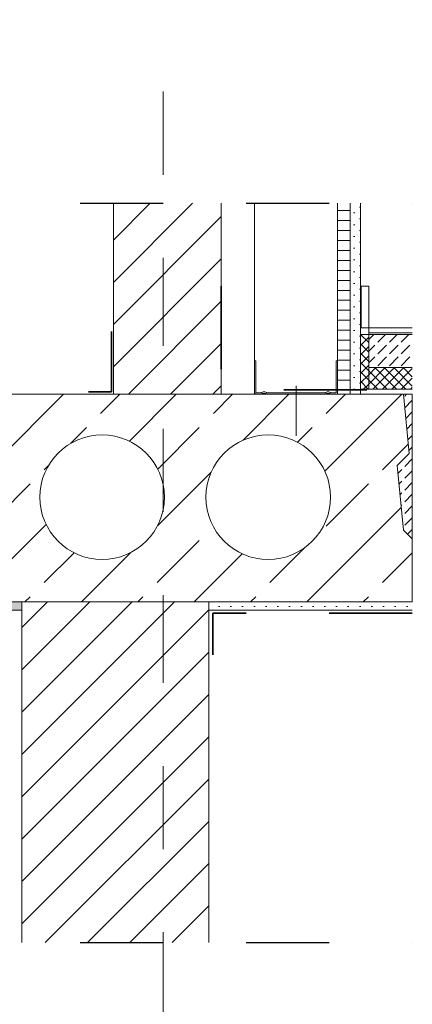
# Model space of a CAD drawing. Header units: metres. Extents: x 39.6 to 62.6, y -3.3 to 8.
# Tile 33 of 48: x 47.157 to 47.63, y 3.941 to 5.126. Entities that reach past the tile are written whole.
import ezdxf

# ---------------------------------------------------------------- set-up
doc = ezdxf.new("R2010")
doc.units = ezdxf.units.M
doc.header["$MEASUREMENT"] = 0
for name, pattern in [('Schnittlinie', [0.12, 0.06, -0.03, 0, -0.03]), ('Strichlinie doppelt', [0.218722, 0.105833, -0.042333, 0.028222, -0.042333]), ('Strichlinie eng', [0.046, 0.03, -0.016]), ('Wipeout_Contour', [1, 0, -1])]:
    doc.linetypes.add(name, pattern=pattern)
for name, color, linetype in [('301 - Elemente.Linie', 7, 'Continuous'), ('302 - Elemente.Schraffur', 7, 'Continuous'), ('451 - Universal.Achsen Raster', 7, 'Continuous'), ('603 - Struktur.Bodenplatte_ Decke Roh', 7, 'Continuous'), ('605 - Struktur.Wand Innen', 7, 'Continuous'), ('650 - Abdeckung.Fußboden Aufbau', 7, 'Continuous'), ('660 - Unterkonstruktion.Trockenbau', 7, 'Continuous'), ('Neubau_605 - Struktur.Wand Innen', 7, 'Continuous'), ('Neubau_606 - Struktur.Wand Innen Ausbau', 7, 'Continuous'), ('Neubau_660 - Unterkonstruktion.Trockenbau', 7, 'Continuous')]:
    doc.layers.add(name, color=color, linetype=linetype)
pattern_1 = [(45, (0, 0), (-0.0056568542, 0.0056568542), []), (135, (0, 0), (0.0056568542, 0.0056568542), [])]
pattern_2 = [(45, (0, 0), (-0.0070710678, 0.0070710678), [0, -0.01])]
pattern_3 = [(45, (0, 0), (-0.025455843, 0.025455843), [])]

msp = doc.modelspace()

# ---------------------------------------------------------------- hatches: boundary and pattern name
at = {"layer": '302 - Elemente.Schraffur', "linetype": 'Continuous', "lineweight": 9}
h = msp.add_hatch(dxfattribs=at)
h.set_pattern_fill('Beton__unbewehrt_0001', style=0, pattern_type=2)
h.set_pattern_definition([(45, (47.62081, 4.587965), (-0.014142, 0.014142), [0.015, -0.005]), (45, (47.62081, 4.602107), (-0.014142, 0.014142), [0.015, -0.005])])
h.paths.add_polyline_path([(47.63, 4.5009), (47.63, 4.675), (47.6193, 4.675), (47.6262, 4.6037), (47.6116, 4.5891), (47.6193, 4.5116)])
at = {"layer": '603 - Struktur.Bodenplatte_ Decke Roh', "linetype": 'Continuous', "lineweight": 9}
h = msp.add_hatch(dxfattribs=at)
h.set_pattern_fill('Beton__Stahlbeton_0001', style=0, pattern_type=2)
h.set_pattern_definition([(45, (47.3565, 4.55), (-0.067882, 0.067882), []), (45, (47.32256, 4.58394), (-0.067882, 0.067882), [0.072, -0.024])])
h.paths.add_polyline_path([(47.0937, 4.675), (47.0868, 4.6037), (47.1014, 4.5891), (47.0937, 4.5116), (47.0704, 4.4884), (47.064, 4.4433), (47.0694, 4.425), (47.63, 4.425), (47.63, 4.5009), (47.6193, 4.5116), (47.6116, 4.5891), (47.6262, 4.6037), (47.6193, 4.675)])
h.paths.add_polyline_path([(47.1815, 4.5511, 1), (47.3315, 4.5511, 1)], flags=0)
h.paths.add_polyline_path([(47.3815, 4.5511, 1), (47.5315, 4.5511, 1)], flags=0)
at = {"layer": '603 - Struktur.Bodenplatte_ Decke Roh', "linetype": 'Continuous', "lineweight": 5}
h = msp.add_hatch(dxfattribs=at)
h.set_pattern_fill('Gips_0001', style=0, pattern_type=2)
h.set_pattern_definition(pattern_2)
h.paths.add_polyline_path([(47.16, 4.425), (44.605, 4.425), (44.605, 4.415), (47.16, 4.415)])
h = msp.add_hatch(dxfattribs=at)
h.set_pattern_fill('Gips_0001', style=0, pattern_type=2)
h.set_pattern_definition(pattern_2)
h.paths.add_polyline_path([(47.385, 4.425), (47.385, 4.415), (47.63, 4.415), (47.63, 4.425)])
at = {"layer": '650 - Abdeckung.Fußboden Aufbau', "linetype": 'Continuous', "lineweight": 5}
h = msp.add_hatch(dxfattribs=at)
h.set_pattern_fill('Dämmung__hart_2_0001', color=1, style=0, pattern_type=2)
h.set_pattern_definition(pattern_1)
h.paths.add_polyline_path([(47.5775, 4.681), (47.5675, 4.681), (47.5675, 4.747), (47.5775, 4.747)])
h = msp.add_hatch(dxfattribs=at)
h.set_pattern_fill('Beton__unbewehrt_0001', color=1, style=0, pattern_type=2)
h.set_pattern_definition([(45, (0, 0), (-0.014142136, 0.014142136), [0.015, -0.005]), (45, (5e-18, 0.014142), (-0.014142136, 0.014142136), [0.015, -0.005])])
h.paths.add_polyline_path([(47.63, 4.747), (47.63, 4.707), (47.5775, 4.707), (47.5775, 4.747)])
h = msp.add_hatch(dxfattribs=at)
h.set_pattern_fill('Dämmung__hart_2_0001', color=1, style=0, pattern_type=2)
h.set_pattern_definition(pattern_1)
h.paths.add_polyline_path([(47.63, 4.707), (47.63, 4.681), (47.5775, 4.681), (47.5775, 4.707)])
at = {"layer": 'Neubau_606 - Struktur.Wand Innen Ausbau', "linetype": 'Continuous', "lineweight": 5}
h = msp.add_hatch(dxfattribs=at)
h.set_pattern_fill('Holz__Sperrholz_1_0001', style=0, pattern_type=2)
h.set_pattern_definition([(0, (0, 0), (0, 0.0120000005), [])])
h.paths.add_polyline_path([(47.54, 4.905), (47.54, 4.675), (47.555, 4.675), (47.555, 4.905)])
h = msp.add_hatch(dxfattribs=at)
h.set_pattern_fill('Gips_0001', style=0, pattern_type=2)
h.set_pattern_definition(pattern_2)
h.paths.add_polyline_path([(47.555, 4.675), (47.5675, 4.675), (47.5675, 4.905), (47.555, 4.905)])

# ---------------------------------------------------------------- linework, layer by layer
at = {"layer": '301 - Elemente.Linie', "color": 1, "linetype": 'Continuous', "lineweight": 13, "flags": 128}
msp.add_lwpolyline([(47.5775, 4.755), (47.5686, 4.755), (47.5686, 4.805), (47.5775, 4.805)], close=True, dxfattribs=at)
at = {"layer": '302 - Elemente.Schraffur', "color": 7, "linetype": 'Continuous', "lineweight": 13, "flags": 128}
msp.add_lwpolyline([(47.63, 4.5009), (47.63, 4.675), (47.6193, 4.675), (47.6262, 4.6037), (47.6116, 4.5891), (47.6193, 4.5116)], close=True, dxfattribs=at)
at = {"layer": '603 - Struktur.Bodenplatte_ Decke Roh', "color": 1, "linetype": 'Continuous', "lineweight": 13}
msp.add_line((47.63, 4.681), (47.5675, 4.681), dxfattribs=at)
at = {"layer": '603 - Struktur.Bodenplatte_ Decke Roh', "color": 7, "linetype": 'Continuous', "lineweight": 13, "flags": 128}
msp.add_lwpolyline([(47.0937, 4.675), (47.0868, 4.6037), (47.1014, 4.5891), (47.0937, 4.5116), (47.0704, 4.4884), (47.064, 4.4433), (47.0694, 4.425), (47.63, 4.425), (47.63, 4.5009), (47.6193, 4.5116), (47.6116, 4.5891), (47.6262, 4.6037), (47.6193, 4.675)], close=True, dxfattribs=at)
for points in [[(47.1815, 4.5511, 1), (47.3315, 4.5511, 1)], [(47.3815, 4.5511, 1), (47.5315, 4.5511, 1)]]:
    msp.add_lwpolyline(points, format="xyb", close=True, dxfattribs=at)
at = {"layer": '605 - Struktur.Wand Innen', "color": 1, "linetype": 'Continuous', "lineweight": 13, "flags": 128}
msp.add_lwpolyline([(47.5775, 4.755), (47.5775, 4.707)], dxfattribs=at)
at = {"layer": '650 - Abdeckung.Fußboden Aufbau', "color": 1, "linetype": 'Continuous', "lineweight": 13}
for p, q in [((47.5775, 4.755), (47.63, 4.755)), ((47.5775, 4.749), (47.63, 4.749)), ((47.5775, 4.747), (47.63, 4.747)), ((47.5775, 4.707), (47.63, 4.707))]:
    msp.add_line(p, q, dxfattribs=at)
at = {"layer": '650 - Abdeckung.Fußboden Aufbau', "color": 1, "linetype": 'Continuous', "lineweight": 9, "flags": 128}
msp.add_lwpolyline([(47.5675, 4.755), (47.5675, 4.75), (47.5675, 4.745), (47.5675, 4.685), (47.5675, 4.675)], dxfattribs=at)
msp.add_lwpolyline([(47.5775, 4.681), (47.5675, 4.681), (47.5675, 4.747), (47.5775, 4.747)], close=True, dxfattribs=at)
at = {"layer": '660 - Unterkonstruktion.Trockenbau', "color": 1, "linetype": 'Continuous', "lineweight": 13}
msp.add_line((47.49, 4.685), (47.49, 4.625), dxfattribs=at)
at = {"layer": 'Neubau_606 - Struktur.Wand Innen Ausbau', "color": 1, "linetype": 'Continuous', "lineweight": 13}
for p, q in [((47.44, 4.905), (47.44, 4.675)), ((47.54, 4.905), (47.54, 4.675)), ((47.5675, 4.905), (47.5675, 4.675))]:
    msp.add_line(p, q, dxfattribs=at)
at = {"layer": 'Neubau_606 - Struktur.Wand Innen Ausbau', "color": 1, "linetype": 'Continuous', "lineweight": 9}
msp.add_line((47.555, 4.905), (47.555, 4.675), dxfattribs=at)
at = {"layer": 'Neubau_660 - Unterkonstruktion.Trockenbau', "color": 1, "linetype": 'Continuous', "lineweight": 13, "flags": 128}
msp.add_lwpolyline([(47.44, 4.715), (47.44, 4.677, 0.414214), (47.442, 4.675), (47.4475, 4.675, 0.156603), (47.4496, 4.6757, -0.156603), (47.4506, 4.676), (47.4524, 4.676, -0.156603), (47.4534, 4.6757, 0.156603), (47.4555, 4.675), (47.5245, 4.675, 0.156603), (47.5266, 4.6757, -0.156603), (47.5276, 4.676), (47.5294, 4.676, -0.156603), (47.5304, 4.6757, 0.156603), (47.5325, 4.675), (47.538, 4.675, 0.414214), (47.54, 4.677), (47.54, 4.715), (47.5382, 4.715), (47.5382, 4.677, -0.414214), (47.538, 4.6767), (47.5325, 4.6767, -0.156603), (47.5314, 4.6771, 0.156603), (47.5294, 4.6777), (47.5276, 4.6777, 0.156603), (47.5255, 4.6771, -0.156603), (47.5245, 4.6767), (47.4555, 4.6767, -0.156603), (47.4544, 4.6771, 0.156603), (47.4524, 4.6777), (47.4506, 4.6777, 0.156603), (47.4485, 4.6771, -0.156603), (47.4475, 4.6767), (47.442, 4.6767, -0.414214), (47.4417, 4.677), (47.4417, 4.715)], format="xyb", close=True, dxfattribs=at)

# ---------------------------------------------------------------- next in the draw order: wipeouts: each hides what was drawn before it
at = {"color": 254, "linetype": 'Wipeout_Contour', "lineweight": 0, "ltscale": 190.31727}
msp.add_wipeout([(47.27, 4.905), (47.27, 4.675), (47.4, 4.675), (47.4, 4.905)], dxfattribs=at).dxf.layer = '605 - Struktur.Wand Innen'
at = {"color": 254, "linetype": 'Wipeout_Contour', "lineweight": 0, "ltscale": 189.852945}
msp.add_wipeout([(47.385, 4.425), (47.16, 4.425), (47.16, 4.015), (47.385, 4.015)], dxfattribs=at).dxf.layer = '605 - Struktur.Wand Innen'

# ---------------------------------------------------------------- next in the draw order: hatches: boundary and pattern name
at = {"layer": '605 - Struktur.Wand Innen', "linetype": 'Continuous', "lineweight": 5}
h = msp.add_hatch(dxfattribs=at)
h.set_pattern_fill('MW_Ziegel_0001', style=0, pattern_type=2)
h.set_pattern_definition(pattern_3)
h.paths.add_polyline_path([(47.27, 4.905), (47.27, 4.675), (47.4, 4.675), (47.4, 4.905)])
h = msp.add_hatch(dxfattribs=at)
h.set_pattern_fill('MW_Ziegel_0001', style=0, pattern_type=2)
h.set_pattern_definition(pattern_3)
h.paths.add_polyline_path([(47.385, 4.425), (47.16, 4.425), (47.16, 4.015), (47.385, 4.015)])

# ---------------------------------------------------------------- next in the draw order: linework, layer by layer
at = {"layer": '301 - Elemente.Linie', "color": 7, "linetype": 'Schnittlinie', "lineweight": 25}
for p, q in [((39.63, 4.905), (47.63, 4.905)), ((39.63, 4.015), (47.63, 4.015))]:
    msp.add_line(p, q, dxfattribs=at)
at = {"layer": '301 - Elemente.Linie', "color": 92, "linetype": 'Strichlinie eng', "lineweight": 35, "true_color": 0x00be00, "flags": 128}
for points in [[(40.165, 4.8029), (40.165, 4.678), (47.2676, 4.678), (47.2676, 4.8029)], [(47.4, 4.805), (47.4, 4.6801), (47.63, 4.6801)], [(47.63, 4.4115), (47.3897, 4.4115), (47.3897, 4.3615)]]:
    msp.add_lwpolyline(points, dxfattribs=at)
at = {"layer": '451 - Universal.Achsen Raster', "color": 160, "linetype": 'Strichlinie doppelt', "lineweight": 9, "true_color": 0x3232ff}
msp.add_line((47.33, 7.68), (47.33, 0.92), dxfattribs=at)
at = {"layer": '603 - Struktur.Bodenplatte_ Decke Roh', "color": 7, "linetype": 'Continuous', "lineweight": 13}
for p, q in [((47.63, 4.675), (39.63, 4.675)), ((47.63, 4.425), (39.63, 4.425))]:
    msp.add_line(p, q, dxfattribs=at)
at = {"layer": '603 - Struktur.Bodenplatte_ Decke Roh', "color": 7, "linetype": 'Continuous', "lineweight": 5}
for p, q in [((47.16, 4.415), (46.92, 4.415)), ((47.63, 4.415), (47.385, 4.415))]:
    msp.add_line(p, q, dxfattribs=at)
at = {"layer": '605 - Struktur.Wand Innen', "color": 7, "linetype": 'Continuous', "lineweight": 18}
for p, q in [((47.27, 4.905), (47.27, 4.675)), ((47.4, 4.905), (47.4, 4.675)), ((47.4, 4.675), (47.27, 4.675)), ((47.16, 4.425), (47.16, 4.415)), ((47.385, 4.425), (47.16, 4.425)), ((47.385, 4.425), (47.385, 4.415)), ((47.16, 4.415), (47.16, 4.015)), ((47.385, 4.415), (47.385, 4.015))]:
    msp.add_line(p, q, dxfattribs=at)
at = {"layer": 'Neubau_605 - Struktur.Wand Innen', "color": 1, "linetype": 'Continuous', "lineweight": 9}
for p, q in [((47.385, 4.3638), (47.385, 4.365)), ((47.385, 4.3614), (47.385, 4.3638)), ((47.385, 4.285), (47.385, 4.2862)), ((47.385, 4.1638), (47.385, 4.165)), ((47.385, 4.085), (47.385, 4.0862))]:
    msp.add_line(p, q, dxfattribs=at)

doc.saveas('drawing.dxf')
